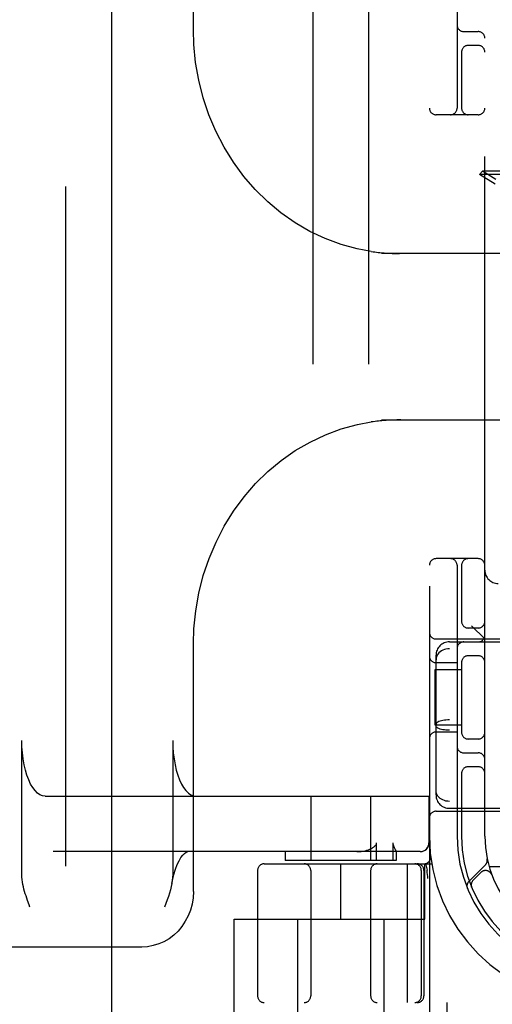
# Model space of a CAD drawing. Header units: inches. Extents: x 0 to 278, y 0 to 180.
# Tile 16 of 76: x 90.98 to 92.05, y 89.95 to 92.17. Entities that reach past the tile are written whole.
import ezdxf

# ---------------------------------------------------------------- set-up
doc = ezdxf.new("R2010")
doc.units = ezdxf.units.IN
doc.header["$LTSCALE"] = 15.310625
doc.header["$MEASUREMENT"] = 0
doc.linetypes.add('HIDDEN', pattern=[0.2, 0.1, -0.1])
doc.layers.add('DEFAULT_2', color=8, linetype='HIDDEN')
doc.layers.add('LEFTHAND_DOOR_ASSEMBLY', color=7, linetype='CONTINUOUS')

msp = doc.modelspace()

# ---------------------------------------------------------------- linework, layer by layer
at = {"layer": 'DEFAULT_2', "color": 8, "linetype": 'HIDDEN'}
for p, q in [((91.9078, 93.9555), (91.9078, 88.9555)), ((91.6453, 92.9245), (91.6453, 89.4745)), ((91.7703, 92.9245), (91.7703, 89.4745)), ((91.3756, 92.1469), (91.3756, 92.7055)), ((91.9703, 92.5805), (91.9703, 91.9705)), ((92.0328, 90.3305), (92.0328, 92.5805)), ((91.9853, 92.143), (92.0178, 92.143)), ((92.0178, 92.1117), (91.9953, 92.1117)), ((91.9803, 92.0997), (91.9803, 91.9705)), ((92.0178, 91.9555), (91.9228, 91.9555)), ((92.0276, 91.8282), (92.0205, 91.8212)), ((92.3465, 91.8212), (92.0205, 91.8212)), ((92.0559, 91.7992), (92.0205, 91.8212)), ((92.3394, 91.8282), (92.0276, 91.8282)), ((92.0573, 91.8098), (92.0276, 91.8282)), ((92.2773, 91.643), (91.7998, 91.643)), ((91.8303, 91.6431), (91.834, 91.6431)), ((91.834, 91.6431), (91.8374, 91.643)), ((91.8374, 91.643), (91.8404, 91.643)), ((91.8435, 91.643), (91.8435, 91.6419)), ((91.7998, 91.268), (92.2773, 91.268)), ((91.8307, 91.2678), (91.8263, 91.2677)), ((91.8347, 91.2679), (91.8307, 91.2678)), ((91.8383, 91.268), (91.8347, 91.2679)), ((91.8416, 91.268), (91.8383, 91.268)), ((91.8435, 91.2691), (91.8435, 91.268)), ((92.0178, 90.9555), (91.9228, 90.9555)), ((91.9703, 90.9405), (91.9703, 90.3305)), ((91.9803, 90.9405), (91.9803, 90.8113)), ((92.0178, 90.7992), (91.9953, 90.7992)), ((92.0328, 90.7745), (92.0028, 90.8045)), ((91.9228, 90.7745), (92.4228, 90.7745)), ((91.3756, 90.2055), (91.3756, 90.7641)), ((91.9528, 90.768), (93.6128, 90.768)), ((93.6128, 90.7523), (91.9528, 90.7523)), ((91.9228, 90.4231), (91.9228, 90.7379)), ((92.0178, 90.7367), (91.9953, 90.7367)), ((91.9207, 90.5805), (91.9207, 90.7055)), ((91.9207, 90.7055), (91.9803, 90.7055)), ((91.9703, 90.7211), (91.9228, 90.7211)), ((91.9803, 90.7247), (91.9803, 90.5613)), ((91.9803, 90.5805), (91.9207, 90.5805)), ((93.6128, 90.5922), (91.9528, 90.5922)), ((91.9703, 90.5649), (91.9228, 90.5649)), ((93.6128, 90.5688), (91.9528, 90.5688)), ((90.9889, 90.244), (90.9889, 90.5455)), ((91.3291, 90.5455), (91.3291, 90.244)), ((92.0178, 90.5492), (91.9953, 90.5492)), ((91.9853, 90.518), (92.0178, 90.518)), ((92.0178, 90.4867), (91.9953, 90.4867)), ((91.9803, 90.4747), (91.9803, 90.3305)), ((91.0415, 90.4205), (91.9072, 90.4205)), ((91.6403, 90.4205), (91.6403, 90.2755)), ((91.7753, 90.4205), (91.7753, 90.2755)), ((91.9068, 90.4205), (91.9068, 90.3155)), ((91.9072, 90.4205), (91.9072, 90.3155)), ((93.6128, 90.4086), (91.9528, 90.4086)), ((91.9228, 90.3865), (92.4228, 90.3865)), ((91.9528, 90.393), (93.6128, 90.393)), ((91.7888, 90.2755), (91.7888, 90.3155)), ((91.8255, 90.3155), (91.8255, 90.2755)), ((91.8872, 90.2955), (91.0596, 90.2955)), ((91.5828, 90.2955), (91.5828, 90.2755)), ((91.8328, 90.2956), (91.8327, 90.2955)), ((91.8328, 90.2957), (91.8328, 90.2755)), ((91.5353, 90.268), (91.913, 90.268)), ((91.8328, 90.2755), (91.5828, 90.2755)), ((91.7078, 90.143), (91.7078, 90.268)), ((91.8576, 90.268), (91.8576, 89.9555)), ((91.8978, 90.143), (91.8978, 90.268)), ((91.8991, 90.2684), (91.9025, 90.2539)), ((92.0342, 90.2658), (91.9966, 90.2282)), ((92.2978, 90.2615), (92.0425, 90.2615)), ((91.5203, 90.253), (91.5203, 89.9705)), ((91.6403, 90.253), (91.6403, 89.9705)), ((91.7753, 90.253), (91.7753, 89.9705)), ((91.8896, 90.253), (91.8896, 89.9705)), ((91.8953, 90.253), (91.8953, 89.9705)), ((91.9026, 90.2534), (91.9025, 90.2539)), ((91.9046, 90.2351), (91.9041, 90.2394)), ((92.0239, 90.2484), (92.0066, 90.231)), ((92.0484, 90.2434), (92.0483, 90.2437)), ((92.0484, 90.2434), (92.0486, 90.243)), ((92.0027, 90.2163), (92.0032, 90.2149)), ((92.0032, 90.2149), (92.0032, 90.2149)), ((92.0032, 90.2149), (92.0032, 90.2149)), ((91.007, 90.1705), (91.0052, 90.1755)), ((91.4678, 89.8935), (91.4678, 90.143)), ((91.4678, 90.143), (91.8978, 90.143)), ((91.6103, 90.143), (91.6103, 89.7005)), ((91.8053, 90.143), (91.8053, 89.7005)), ((91.2593, 90.0805), (89.8744, 90.0805)), ((94.0303, 89.9555), (91.5353, 89.9555)), ((91.9478, 89.8935), (91.9478, 89.9555))]:
    msp.add_line(p, q, dxfattribs=at)
for points in [[(91.7764, 91.6476), (91.745, 91.6535), (91.7085, 91.6634), (91.6728, 91.6766), (91.6382, 91.6929), (91.6049, 91.7122), (91.5732, 91.7344), (91.5432, 91.7594), (91.5153, 91.7869), (91.4895, 91.8167), (91.466, 91.8488), (91.445, 91.8827), (91.4265, 91.9184), (91.4108, 91.9556), (91.3979, 91.994), (91.3879, 92.0334), (91.3808, 92.0735), (91.3767, 92.114), (91.3756, 92.1469)], [(91.7764, 91.6476), (91.7807, 91.647), (91.7849, 91.6464), (91.7889, 91.6459), (91.7926, 91.6455), (91.7962, 91.6451), (91.7996, 91.6448), (91.8028, 91.6445), (91.806, 91.6443), (91.8089, 91.6441), (91.8118, 91.6439), (91.8145, 91.6437), (91.8171, 91.6436), (91.8196, 91.6435), (91.8219, 91.6434), (91.8242, 91.6433), (91.8263, 91.6432), (91.8303, 91.6431)], [(91.8431, 91.643), (91.8432, 91.6429), (91.8433, 91.6428), (91.8434, 91.6427), (91.8435, 91.6424), (91.8435, 91.6422), (91.8435, 91.6419)], [(91.3756, 90.7641), (91.3767, 90.7974), (91.3809, 90.8379), (91.388, 90.878), (91.398, 90.9174), (91.411, 90.9558), (91.4268, 90.993), (91.4452, 91.0287), (91.4663, 91.0627), (91.4899, 91.0947), (91.5157, 91.1246), (91.5437, 91.152), (91.5737, 91.1769), (91.6054, 91.1991), (91.6386, 91.2183), (91.6732, 91.2346), (91.7089, 91.2477), (91.7455, 91.2576), (91.7764, 91.2634)], [(91.8263, 91.2677), (91.824, 91.2677), (91.8215, 91.2676), (91.819, 91.2674), (91.8163, 91.2673), (91.8135, 91.2672), (91.8105, 91.267), (91.8074, 91.2668), (91.8041, 91.2665), (91.8007, 91.2662), (91.7971, 91.2659), (91.7934, 91.2655), (91.7894, 91.2651), (91.7853, 91.2646), (91.7809, 91.264), (91.7763, 91.2634)], [(91.8435, 91.2691), (91.8435, 91.2688), (91.8435, 91.2686), (91.8434, 91.2683), (91.8433, 91.2681), (91.8432, 91.268), (91.843, 91.268)], [(91.9528, 90.7523), (91.949, 90.7521), (91.9452, 90.7515), (91.9415, 90.7506), (91.938, 90.7492), (91.9348, 90.7475), (91.9318, 90.7454), (91.9292, 90.7431), (91.9269, 90.7404), (91.9252, 90.7375), (91.9238, 90.7344), (91.923, 90.7312), (91.9228, 90.7279)], [(91.9528, 90.5922), (91.949, 90.5921), (91.9452, 90.5918), (91.9415, 90.5914), (91.938, 90.5909), (91.9348, 90.5901), (91.9318, 90.5893), (91.9292, 90.5883), (91.9269, 90.5872), (91.9252, 90.586), (91.9238, 90.5848), (91.923, 90.5835), (91.9228, 90.5822)], [(91.9528, 90.5688), (91.949, 90.5689), (91.9452, 90.5691), (91.9415, 90.5695), (91.938, 90.5701), (91.9348, 90.5708), (91.9318, 90.5717), (91.9292, 90.5727), (91.9269, 90.5738), (91.9252, 90.5749), (91.9238, 90.5762), (91.923, 90.5775), (91.9228, 90.5788)], [(91.0415, 90.4205), (91.0355, 90.4213), (91.0298, 90.4236), (91.0241, 90.4275), (91.0186, 90.4329), (91.0135, 90.4396), (91.0087, 90.4478), (91.0043, 90.4571), (91.0003, 90.4675), (90.9969, 90.479), (90.9941, 90.4912), (90.9918, 90.5042), (90.9902, 90.5177), (90.9892, 90.5314), (90.9889, 90.5455)], [(91.3291, 90.5455), (91.3294, 90.5314), (91.3304, 90.5177), (91.332, 90.5042), (91.3343, 90.4912), (91.3371, 90.479), (91.3405, 90.4675), (91.3445, 90.4571), (91.3489, 90.4478), (91.3537, 90.4396), (91.3588, 90.4329), (91.3643, 90.4275), (91.37, 90.4236), (91.3757, 90.4213), (91.3817, 90.4205)], [(91.9528, 90.4086), (91.949, 90.4088), (91.9452, 90.4094), (91.9415, 90.4104), (91.938, 90.4118), (91.9348, 90.4135), (91.9318, 90.4155), (91.9292, 90.4179), (91.9269, 90.4206), (91.9252, 90.4235), (91.9238, 90.4265), (91.923, 90.4298), (91.9228, 90.4331)], [(91.7769, 90.3026), (91.7785, 90.3035), (91.78, 90.3044), (91.7814, 90.3053), (91.7827, 90.3063), (91.7839, 90.3073), (91.785, 90.3083), (91.786, 90.3093), (91.7869, 90.3104), (91.7877, 90.3116), (91.7883, 90.3129), (91.7886, 90.3141), (91.7888, 90.3155)], [(91.8255, 90.3155), (91.8255, 90.3141), (91.8257, 90.3128), (91.826, 90.3115), (91.8263, 90.3104), (91.8266, 90.3093), (91.827, 90.3083), (91.8274, 90.3073), (91.8278, 90.3063), (91.8283, 90.3054), (91.8287, 90.3044), (91.8292, 90.3035)], [(91.8868, 90.2955), (91.8907, 90.2959), (91.8945, 90.297), (91.8979, 90.2989), (91.901, 90.3013), (91.9034, 90.3044), (91.9053, 90.3078), (91.9064, 90.3116), (91.9068, 90.3155)], [(91.3271, 90.224), (91.3284, 90.2306), (91.3315, 90.2437), (91.3352, 90.2556), (91.3392, 90.2661), (91.3434, 90.2749), (91.3477, 90.2821), (91.3519, 90.2877), (91.3557, 90.2916), (91.3591, 90.294), (91.3617, 90.2952), (91.3635, 90.2955)], [(91.7439, 90.2955), (91.749, 90.2957), (91.7539, 90.2961), (91.7584, 90.2967), (91.7626, 90.2976), (91.7666, 90.2986), (91.7703, 90.2998), (91.7737, 90.3011), (91.7769, 90.3026)], [(91.8292, 90.3035), (91.8309, 90.3002), (91.8312, 90.2994), (91.8316, 90.2987), (91.8319, 90.298), (91.8322, 90.2974), (91.8324, 90.2968), (91.8326, 90.2963), (91.8327, 90.2959), (91.8328, 90.2956)], [(91.0052, 90.1755), (91.0016, 90.1855), (90.9999, 90.1905), (90.9983, 90.1955), (90.9967, 90.2006), (90.9951, 90.2057), (90.9937, 90.2109), (90.9924, 90.2162), (90.9913, 90.2215), (90.9903, 90.2269), (90.9896, 90.2325), (90.9891, 90.2381), (90.9889, 90.244)], [(91.3291, 90.244), (91.3288, 90.2375), (91.3282, 90.2308), (91.3271, 90.224)], [(91.9041, 90.2394), (91.9036, 90.2439), (91.9031, 90.2486), (91.9026, 90.2534)], [(91.3271, 90.224), (91.3257, 90.2168), (91.3239, 90.2096), (91.3218, 90.2021), (91.3194, 90.1945), (91.3167, 90.1867), (91.3139, 90.1787), (91.3109, 90.1705)], [(92.0032, 90.215), (92.0032, 90.215), (92.0031, 90.2152), (92.003, 90.2154), (92.0029, 90.2157), (92.0029, 90.2159), (92.0028, 90.2161), (92.0027, 90.2164), (92.0027, 90.2166), (92.0026, 90.2169), (92.0025, 90.2172), (92.0025, 90.2174), (92.0024, 90.2177), (92.0024, 90.218), (92.0023, 90.2183), (92.0023, 90.2186), (92.0023, 90.2187)], [(91.3756, 90.2055), (91.3749, 90.1913), (91.3726, 90.1774), (91.369, 90.1638), (91.3639, 90.1508), (91.3575, 90.1385), (91.3499, 90.1271), (91.3412, 90.1166), (91.3314, 90.1074), (91.3208, 90.0993), (91.3094, 90.0926), (91.2974, 90.0874), (91.285, 90.0836), (91.2722, 90.0812), (91.2593, 90.0805)]]:
    msp.add_lwpolyline(points, dxfattribs=at)
for centre, radius, start, end in [((91.9853, 92.158), 0.015, 180, 270), ((92.0178, 92.128), 0.015, 0, 90), ((91.9953, 92.0967), 0.015, 90, 180), ((92.0178, 92.0967), 0.015, 0, 90), ((91.9228, 91.9705), 0.015, 180, 270), ((91.9553, 91.9705), 0.015, 270, 360), ((91.9953, 91.9705), 0.015, 180, 270), ((92.0178, 91.9705), 0.015, 270, 360), ((91.9228, 90.9405), 0.015, 90, 180), ((91.9553, 90.9405), 0.015, 0, 90), ((91.9953, 90.9405), 0.015, 90, 180), ((92.0178, 90.9405), 0.015, 0, 90), ((92.0628, 90.9295), 0.03, 180, 270), ((91.9953, 90.8142), 0.015, 180, 270), ((92.0178, 90.8142), 0.015, 270, 360), ((91.9228, 90.7895), 0.015, 180, 270), ((92.0178, 90.783), 0.015, 270, 360), ((91.9528, 90.738), 0.03, 90, 180), ((91.9853, 90.753), 0.015, 90, 180), ((91.9228, 90.7361), 0.015, 180, 270), ((91.9953, 90.7217), 0.015, 90, 180), ((92.0178, 90.7217), 0.015, 0, 90), ((91.9228, 90.5499), 0.015, 90, 180), ((91.9953, 90.5642), 0.015, 180, 270), ((92.0178, 90.5642), 0.015, 270, 0), ((91.9853, 90.533), 0.015, 180, 270), ((92.0178, 90.503), 0.015, 0, 90), ((91.9953, 90.4717), 0.015, 90, 180), ((92.0178, 90.4717), 0.015, 0, 90), ((91.9528, 90.423), 0.03, 180, 270), ((91.9228, 90.3715), 0.015, 90, 180), ((92.2828, 90.3305), 0.375, 180, 270), ((92.2828, 90.3305), 0.3125, 180, 270), ((92.2828, 90.3305), 0.3025, 180, 270), ((92.2828, 90.3305), 0.25, 180, 270), ((91.8872, 90.3155), 0.02, 270, 360), ((91.8957, 90.283), 0.015, 270, 6.9957), ((91.5353, 90.253), 0.015, 90, 180), ((91.6253, 90.253), 0.015, 0, 90), ((91.7903, 90.253), 0.015, 90, 180), ((91.8746, 90.253), 0.015, 0, 90), ((91.8803, 90.253), 0.015, 0, 90), ((92.0239, 90.276), 0.0145, 315, 11.8855), ((92.0345, 90.2378), 0.015, 20.4747, 135), ((92.0069, 90.2179), 0.0145, 135, 202.1958), ((92.0172, 90.2204), 0.015, 135, 202.5046), ((91.5353, 89.9705), 0.015, 180, 270), ((91.6253, 89.9705), 0.015, 270, 360), ((91.7903, 89.9705), 0.015, 180, 270), ((91.8746, 89.9705), 0.015, 270, 360), ((91.8803, 89.9705), 0.015, 270, 360)]:
    msp.add_arc(centre, radius, start, end, dxfattribs=at)
at = {"layer": 'LEFTHAND_DOOR_ASSEMBLY', "color": 8, "linetype": 'HIDDEN'}
msp.add_line((91.0873, 131.6015), (91.0873, 51.3095), dxfattribs=at)
at = {"layer": 'LEFTHAND_DOOR_ASSEMBLY', "color": 3, "linetype": 'Continuous'}
msp.add_line((91.1913, 131.6015), (91.1913, 51.3095), dxfattribs=at)

doc.saveas('drawing.dxf')
